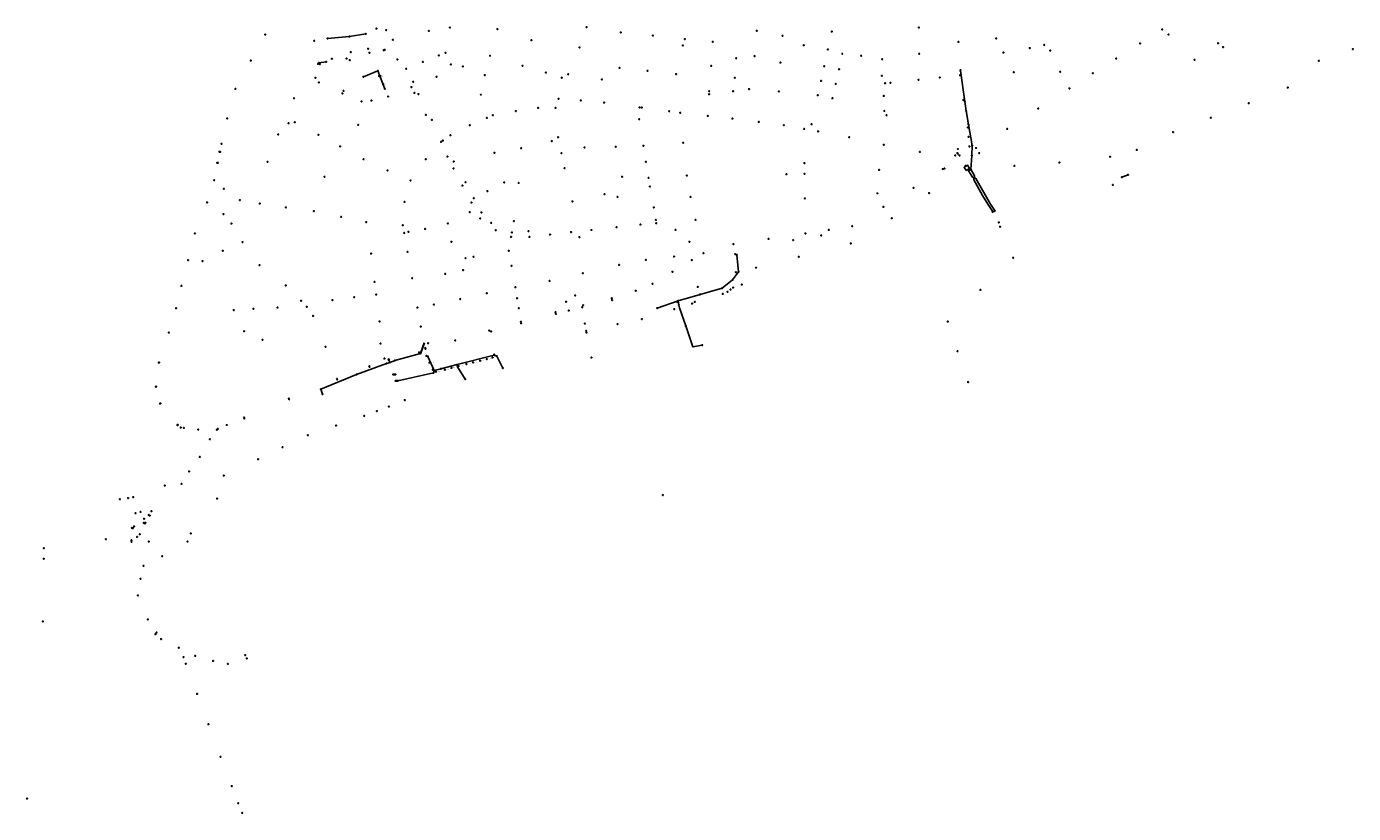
# Model space of a CAD drawing. Header units: metres. Extents: x 177672 to 188115, y 441569 to 447936.
# Tile 1 of 17: x 177672 to 179937, y 441834 to 443177. Entities that reach past the tile are written whole.
import ezdxf

# ---------------------------------------------------------------- set-up
doc = ezdxf.new("R2010")
doc.units = ezdxf.units.M

msp = doc.modelspace()

# ---------------------------------------------------------------- linework, layer by layer
at = {"layer": 'CON_BxH0x0mm', "linetype": 'Continuous'}
msp.add_lwpolyline([(179552.502, 442924.276), (179541.885, 442920.111)], dxfattribs=at)
at = {"layer": 'CON_BxH125x125mm'}
for p, q in [((178274.94, 443093.45), (178274.52, 443093.29)), ((178276.55, 443092.19), (178275.19, 443091.61)), ((178281.67, 443079.05), (178280.3, 443078.74))]:
    msp.add_line(p, q, dxfattribs=at)
at = {"layer": 'CON_BxH160x160mm', "linetype": 'Continuous'}
for points in [[(178351.238, 442637.361), (178344.779, 442619.595)], [(178351.483, 442637.279), (178345.119, 442619.69)]]:
    msp.add_lwpolyline(points, dxfattribs=at)
at = {"layer": 'CON_BxH200x200mm', "linetype": 'Continuous'}
for points in [[(178884.95, 442787.45), (178887.32, 442758.4)], [(178887.32, 442758.4), (178877.48, 442744.97)], [(178368.1, 442590.42), (178357.46, 442614.25)]]:
    msp.add_lwpolyline(points, dxfattribs=at)
at = {"layer": 'CON_BxH300x300mm', "linetype": 'Continuous'}
for points in [[(179266.69, 443101.77), (179266.39, 443104.76)], [(179273.98, 443049.24), (179266.69, 443101.77)], [(179280.03, 443010.41), (179276.42, 443033.57)], [(179286.34, 442974.51), (179280.03, 443010.41)], [(179285.71, 442957.21), (179286.34, 442974.51)], [(179285.71, 442957.21), (179284.305, 442933.415)], [(178475.19, 442614.46), (178485.455, 442594.322)], [(178408.18, 442596.66), (178421.043, 442575.52)]]:
    msp.add_lwpolyline(points, dxfattribs=at)
at = {"layer": 'CON_BxH315x315mm'}
msp.add_line((178287.4, 442602.17), (178300.18, 442606.83), dxfattribs=at)
at = {"layer": 'CON_BxH315x315mm', "linetype": 'Continuous'}
for points in [[(179276.42, 443033.57), (179273.98, 443049.24)], [(178286.65, 442601.9), (178235.38, 442583.3)], [(178344.523, 442619.007), (178300.93, 442607.1)], [(178235.38, 442583.3), (178174.75, 442558.19)], [(178366.85, 442586.19), (178306.15, 442572.64)], [(178174.75, 442558.19), (178177.61, 442550.07)]]:
    msp.add_lwpolyline(points, dxfattribs=at)
at = {"layer": 'CON_BxH400x400mm', "linetype": 'Continuous'}
msp.add_lwpolyline([(178408.18, 442596.66), (178407.2, 442600.17)], dxfattribs=at)
at = {"layer": 'CON_BxH600x600mm', "linetype": 'Continuous'}
for points in [[(178251.45, 443164.9), (178223.41, 443160.17)], [(178284.1, 443071.31), (178272.07, 443101.63)], [(178785.77, 442701.81), (178786.917, 442697.214), (178797.45, 442666.4)], [(178797.45, 442666.4), (178809.713, 442630.495), (178825.78, 442633.64)]]:
    msp.add_lwpolyline(points, dxfattribs=at)
at = {"layer": 'CON_BxH800x800mm', "linetype": 'Continuous'}
for points in [[(178223.41, 443160.17), (178186.16, 443157.26)], [(178171.4, 443115.23), (178183.58, 443116.89)], [(178272.07, 443101.63), (178247.23, 443091.58)], [(178748.85, 442696.64), (178784.48, 442709.14)], [(178784.48, 442709.14), (178785.77, 442701.81)], [(178407.2, 442600.17), (178379.69, 442593.31)], [(178407.2, 442600.17), (178470.65, 442616.25)], [(178470.755, 442617.47), (178470.65, 442616.25)], [(178470.65, 442616.25), (178475.19, 442614.46)], [(178368.1, 442590.42), (178366.85, 442586.19)], [(178379.69, 442593.31), (178368.1, 442590.42)]]:
    msp.add_lwpolyline(points, dxfattribs=at)
at = {"layer": 'CON_BxH900x900mm', "linetype": 'Continuous'}
for points in [[(178877.48, 442744.97), (178859.74, 442730.9)], [(178822.04, 442720.19), (178784.48, 442709.14)], [(178859.74, 442730.9), (178822.04, 442720.19)]]:
    msp.add_lwpolyline(points, dxfattribs=at)
at = {"layer": 'NOD_aquaflow'}
for centre in [(178275.27, 443093.57), (178275.92, 443091.92), (178281.08, 443078.92)]:
    msp.add_circle(centre, 0.8, dxfattribs=at)
at = {"layer": 'NOD_beek', "linetype": 'Continuous'}
for points in [[(179284.285, 442933.908), (179282.19, 442932.514), (179279.846, 442931.005), (179286.846, 442920.231), (179287.189, 442919.979), (179287.547, 442919.804), (179287.736, 442919.74), (179288.326, 442919.652), (179288.724, 442919.679), (179289.111, 442919.776), (179289.645, 442920.042), (179289.805, 442920.16), (179290.216, 442920.593), (179290.327, 442920.759), (179290.565, 442921.306), (179290.653, 442921.897), (179290.626, 442922.294), (179284.285, 442933.908)], [(179289.244, 442915.802), (179303.932, 442889.024), (179314.303, 442872.535), (179318.963, 442865.384), (179322.385, 442860.821), (179325.377, 442862.239), (179317.541, 442874.423), (179292.924, 442917.946), (179292.669, 442918.248), (179292.53, 442918.373), (179292.223, 442918.583), (179291.884, 442918.737), (179291.523, 442918.831), (179291.152, 442918.859), (179290.781, 442918.824), (179290.251, 442918.651), (179289.93, 442918.462), (179289.522, 442918.081), (179289.312, 442917.774), (179289.227, 442917.608), (179289.103, 442917.256), (179289.042, 442916.889), (179289.045, 442916.517), (179289.071, 442916.332), (179289.113, 442916.151), (179289.171, 442915.973), (179289.244, 442915.802)]]:
    msp.add_lwpolyline(points, dxfattribs=at)
at = {"layer": 'NOD_externe_overstor'}
for centre in [(179706.22, 443148.99), (179666.12, 443120.63), (178334.33, 443064.21), (179261.34, 442961.42), (179264.9, 442957.34), (179321.18, 442861.14), (178628.36, 442654.94), (178407.2, 442600.17), (178366.85, 442586.19), (177845.64, 442372.52), (177854.04, 442320.81), (177892.42, 442139.95)]:
    msp.add_circle(centre, 0.8, dxfattribs=at)
at = {"layer": 'NOD_gemaal', "linetype": 'Continuous'}
msp.add_lwpolyline([(179276.311, 442931.427), (179272.553, 442937.214), (179278.256, 442940.918), (179282.014, 442935.131), (179276.311, 442931.427)], dxfattribs=at)
at = {"layer": 'NOD_gemaal'}
for centre in [(179552.5, 442924.28), (178785.77, 442701.81), (178758.57, 442377.5), (178048.17, 442098.66), (177673.14, 441859.48)]:
    msp.add_circle(centre, 0.8, dxfattribs=at)
at = {"layer": 'NOD_inprikpunt_persl'}
for centre in [(179238.93, 442934.78), (179541.89, 442920.11), (178774.62, 442758.79), (177875.36, 442330.35)]:
    msp.add_circle(centre, 0.8, dxfattribs=at)
at = {"layer": 'NOD_inspectieput'}
for centre in [(178269.45, 443173.9), (178218.49, 443122.7), (178283.82, 443137.66), (178512.4, 442696.62), (178625.37, 442670.19), (178342.23, 442621.11), (178357.69, 442636.86), (177852.25, 442321.5)]:
    msp.add_circle(centre, 0.8, dxfattribs=at)
at = {"layer": 'NOD_inspectieput_dui'}
for centre in [(177854.36, 442374.15), (177867.03, 442348.66), (177872.89, 442337.17), (177855.96, 442324.11)]:
    msp.add_circle(centre, 0.8, dxfattribs=at)
at = {"layer": 'NOD_inspectieput_dwa'}
for centre in [(178782.83, 442707.71), (177874.47, 442329.2)]:
    msp.add_circle(centre, 0.8, dxfattribs=at)
at = {"layer": 'NOD_inspectieput_gem', "linetype": 'Continuous'}
for points in [[(178354.04, 442626.855), (178352.881, 442626.545), (178352.233, 442628.96), (178353.393, 442629.27), (178354.04, 442626.855)], [(178289.389, 442609.376), (178290.798, 442609.889), (178291.653, 442607.539), (178290.244, 442607.026), (178289.389, 442609.376)], [(178201.483, 442576.481), (178202.423, 442576.823), (178203.278, 442574.474), (178202.338, 442574.132), (178201.483, 442576.481)], [(178256.601, 442598.08), (178257.54, 442598.422), (178258.395, 442596.072), (178257.456, 442595.73), (178256.601, 442598.08)], [(178119.263, 442542.72), (178120.19, 442543.095), (178121.127, 442540.777), (178120.199, 442540.402), (178119.263, 442542.72)], [(178042.806, 442510.177), (178043.826, 442510.589), (178044.763, 442508.271), (178043.743, 442507.859), (178042.806, 442510.177)]]:
    msp.add_lwpolyline(points, dxfattribs=at)
at = {"layer": 'NOD_inspectieput_gem'}
for centre in [(178286.43, 443171.38), (178359.14, 443169.88), (178394.9, 443175.5), (178476.18, 443172.92), (178628.13, 443176.61), (178686.59, 443167.45), (178918.73, 443170.28), (179046.65, 443168.76), (179195.46, 443175.52), (179610.91, 443172.57), (178079.68, 443163.57), (178163.35, 443153.11), (178297.71, 443154.92), (178534.2, 443154.07), (178741.51, 443162.06), (178792.62, 443145.17), (178796.05, 443156.01), (178843.55, 443151.34), (178962.9, 443161.65), (178998.94, 443145.38), (179262.96, 443151.16), (179327.46, 443157.2), (179409.37, 443146.02), (179572.87, 443148.48), (179621.66, 443163.58), (178054.97, 443119.33), (178193.44, 443122.5), (178224.08, 443120), (178225.62, 443133.71), (178255.21, 443139.43), (178257.57, 443132.67), (178305.5, 443121.17), (178376.29, 443128.02), (178387.56, 443132.53), (178463.4, 443127.48), (178616.32, 443141.66), (178883.78, 443123.14), (178914.91, 443126.89), (179040.14, 443138.33), (179064.78, 443131.01), (179097, 443127.4), (179132.98, 443121.59), (179196.13, 443130.94), (179339.72, 443132.99), (179384.7, 443140.67), (179419.54, 443136.33), (179532.27, 443122.65), (179936.4, 443138.83), (178170.08, 443113.65), (178172.82, 443113.3), (178320.54, 443105.37), (178348.83, 443116.95), (178396.75, 443112.64), (178417.05, 443109.33), (178519.01, 443110.59), (178558.85, 443098.93), (178684.52, 443106.83), (178732.5, 443101.88), (178840.93, 443110.1), (178959.13, 443115.91), (179033.79, 443109.65), (179059.14, 443104.54), (179357.44, 443099.32), (179436.77, 443100.21), (179492.6, 443097.52), (179878.35, 443119.03), (178165.42, 443089.97), (178171.27, 443081.98), (178329.25, 443074.12), (178332.49, 443083.28), (178372.13, 443091.55), (178454.41, 443094.47), (178585.9, 443089.9), (178597.02, 443095.83), (178654.44, 443087.27), (178780.91, 443096.15), (178881.05, 443089.97), (179028.45, 443084.57), (179053.56, 443079.57), (179132.35, 443093.52), (179137.77, 443080.45), (179146.82, 443081.3), (179194.99, 443086.43), (179230.98, 443090.4), (179265.68, 443094.15), (178028.99, 443071.02), (178128.86, 443054.92), (178211.57, 443063.32), (178213.55, 443067.54), (178289.46, 443057.97), (178341.18, 443062.15), (178447.89, 443061.1), (178580.37, 443054.2), (178618.43, 443051.22), (178837.3, 443061.88), (178837.56, 443066.86), (178878.36, 443066.95), (178905.53, 443070.61), (178956.53, 443066.57), (179022.83, 443060.02), (179047.96, 443054.91), (179135.6, 443058.86), (179271.41, 443052.08), (179452.3, 443071.88), (179824.97, 443073.25), (178244.31, 443049.48), (178260.99, 443050.99), (178507.59, 443032.98), (178545.54, 443038.51), (178575.28, 443038.42), (178658.12, 443047.45), (178718.67, 443039.41), (178722.44, 443038.94), (178769.43, 443032.84), (178788.03, 443030.14), (179136.47, 443033.33), (179399.22, 443037.45), (179758.34, 443046.57), (178014.96, 443020.58), (178119.48, 443012.18), (178130.09, 443013.92), (178238.38, 443009.41), (178353.93, 443026.65), (178364.13, 443018.06), (178428.91, 443008.77), (178458.27, 443021.36), (178468.34, 443025.96), (178718.26, 443019.22), (178835, 443024.78), (178877.05, 443020.17), (178922.15, 443014.51), (178965.07, 443009.03), (179012.2, 443010.68), (179140.25, 443025.93), (179694.01, 443021.6), (178102.09, 442993.14), (178170.53, 442992.68), (178395.71, 442991.86), (178579.6, 442988.51), (178999.88, 443002.54), (179023.29, 442998.29), (179076.71, 442988.34), (179279.12, 443005.08), (179280.14, 442988.88), (179346.3, 443002.69), (179629.41, 442997.1), (178001.65, 442963.59), (178002.63, 442963.4), (178005.39, 442977.23), (178207.51, 442972.74), (178379.79, 442980.53), (178382.9, 442982.62), (178470.99, 442961.86), (178516.79, 442969.68), (178568.92, 442981.8), (178585.18, 442961.23), (178624.86, 442971.03), (178677.95, 442972.07), (178725.19, 442973.85), (178793.32, 442978.96), (179135.4, 442975.65), (179197.34, 442963.38), (179262.12, 442968.34), (179281.68, 442972.67), (179292.97, 442970.05), (179567.2, 442966.76), (177997.93, 442944.98), (177998.91, 442944.78), (178083.7, 442946.6), (178247.6, 442950.86), (178353.84, 442950.76), (178390.8, 442955.34), (178401.39, 442946.95), (178729.48, 442946.49), (179000.16, 442944.31), (179257.51, 442957.25), (179275.28, 442939.33), (179358.53, 442939.6), (179435.21, 442945.27), (179521.66, 442955.1), (178181.09, 442920.95), (178288.57, 442931.7), (178401.29, 442935.08), (178590.76, 442935.48), (178688.77, 442920.95), (178734, 442919.12), (178799.61, 442922.99), (178969.21, 442925.26), (179000.47, 442926.06), (179127.59, 442932.72), (179236.19, 442934.2), (177992.66, 442914.97), (178009.15, 442900.36), (178327.81, 442914.71), (178416.45, 442905.84), (178421.64, 442911.52), (178458.9, 442896.4), (178487.85, 442911.32), (178512.33, 442910.32), (178736.46, 442904.17), (179124.71, 442892.66), (179186.3, 442902), (179212.79, 442893.01), (177980.42, 442877.23), (178036.61, 442881.04), (178070.34, 442875.1), (178317.49, 442878.01), (178431.66, 442876.74), (178435.69, 442884.35), (178604.02, 442878.97), (178659.08, 442891.21), (178681.27, 442886.61), (178805.8, 442886.41), (179000.95, 442884.07), (178008.28, 442857.34), (178115.16, 442868.69), (178162.87, 442862.31), (178209.64, 442852.35), (178428.81, 442860.56), (178446.82, 442849.91), (178448.74, 442860.11), (178742.89, 442868.56), (178746.71, 442847.34), (179134.89, 442869.42), (179149.06, 442849.99), (178022.11, 442840.98), (178252.05, 442843.6), (178314.48, 442838.06), (178316.97, 442825), (178324.09, 442826.97), (178352.55, 442831.98), (178391.63, 442841.3), (178465.56, 442842.27), (178473.08, 442829.75), (178500.71, 442825.88), (178504.14, 442845.21), (178529.1, 442828.07), (178601.71, 442826.44), (178636.53, 442830.06), (178679.36, 442834.83), (178720.21, 442839.39), (178747.03, 442841.67), (178780.18, 442830.22), (178814.37, 442847.23), (179041.63, 442830.19), (179081.72, 442836.58), (179331.64, 442843.06), (179334.16, 442835.56), (177959.73, 442824.15), (178041.22, 442809.49), (178397.51, 442809.92), (178499.39, 442818.25), (178530.75, 442818.19), (178565.97, 442822.34), (178615.95, 442817.85), (178803.86, 442810.11), (178879, 442806.09), (178938.78, 442814.92), (178980.86, 442812.83), (179001.88, 442824.28), (179028.93, 442820.94), (179079.03, 442807.25), (178007.36, 442794.56), (178260.55, 442789.71), (178322.69, 442792.61), (178421.76, 442781.94), (178435.31, 442784.31), (178495.39, 442794.63), (178777.63, 442784.82), (178827.8, 442790.45), (178881.86, 442789.04), (178990.45, 442784.32), (177947.95, 442778.61), (177972.76, 442776.97), (178070.25, 442770.1), (178417.47, 442761.67), (178500.12, 442769.14), (178683.75, 442770.42), (178729.52, 442778.98), (178807.63, 442778.63), (178883.15, 442758.04), (178917.68, 442765.76), (177936.8, 442734.58), (178114.66, 442735.39), (178266.46, 442741.37), (178330.69, 442747.67), (178387.12, 442754.97), (178565.07, 442743.12), (178622.04, 442756.19), (178740.84, 442738.3), (178893.12, 442736.8), (178231.78, 442715.23), (178269.11, 442719.72), (178412.7, 442712.24), (178457.72, 442721.97), (178506.66, 442732.45), (178509.59, 442713.63), (178608.87, 442718.34), (178671.22, 442713.57), (178712.08, 442726.32), (178860.67, 442720.91), (178868.93, 442724.72), (178874.1, 442728.31), (178878.18, 442731.82), (177927.52, 442696.56), (178026, 442693.23), (178059.69, 442695.52), (178100.82, 442697.72), (178141, 442709.19), (178150.68, 442699.06), (178194.47, 442710.38), (178339.38, 442697.52), (178367.7, 442702.66), (178575.45, 442689.67), (178593.22, 442707.64), (178597.71, 442692.36), (178620.75, 442698.16), (178622.42, 442701.73), (178671.9, 442710.45), (178777.79, 442694.97), (178808.37, 442704.52), (178812.99, 442707.27), (178161.4, 442683.32), (178274.83, 442673.98), (178516.08, 442673.44), (178516.4, 442670.86), (178576.03, 442686.82), (178681.18, 442669.57), (178722.7, 442678.09), (177915.28, 442654.92), (178043.6, 442657.21), (178345.07, 442665.18), (178462.19, 442658.33), (178465.25, 442656.95), (178627.7, 442657.91), (178075.09, 442642.7), (178182.85, 442630.76), (178276.76, 442636.22), (178404.18, 442641.64), (177897.91, 442603.83), (177898.56, 442603.73), (178283.18, 442610.57), (178298.31, 442583.52), (178299.54, 442583.59), (178300.7, 442583.66), (178301.98, 442583.59), (177893.16, 442562.53), (177893.44, 442562.69), (178302.18, 442572.47), (178303.41, 442572.47), (178304.78, 442572.47), (177900.36, 442533.72), (177900.76, 442534.04), (178317.76, 442539.75), (178248.78, 442512.79), (178270.31, 442520.82), (178290.91, 442528.51), (177929.75, 442497.05), (177930.49, 442497.47), (177935.5, 442492.73), (177941.08, 442492.32), (177965.47, 442489.24), (177997.31, 442488.97), (177998.83, 442490.38), (178014.16, 442497.17), (178200.75, 442496.3), (177985.32, 442472.86), (178152.73, 442479.8), (177968.05, 442442.61), (178109.29, 442459.05), (177949.89, 442417.82), (178067.57, 442438.82), (177936.94, 442396.69), (178008.94, 442410.74), (177908.28, 442393.81), (177885.35, 442349.97), (177997.69, 442371.57), (177858.59, 442346.43), (177872.51, 442330.06), (177880.83, 442343.8), (177882.63, 442342.65), (177860.99, 442306.2), (177865.64, 442310.64), (177952.75, 442312), (177702, 442286.7), (177807.9, 442302.2), (177851.31, 442300.3), (177851.77, 442297.84), (177881.02, 442298.01), (177947.25, 442298.25), (177701.6, 442268.85), (177904, 442273), (177872.12, 442256.8), (177866.93, 442234.69), (177862.5, 442206.11), (177879.64, 442165.35), (177894.3, 442142.9), (177902.02, 442131.63), (177932.15, 442116.85), (177940.43, 442100.99), (177960.17, 442103.02), (178045.55, 442104.34), (177944.22, 442089.56), (177990.67, 442094.47), (178016.12, 442089.23), (177963.46, 442038.14), (177982.82, 441986.38), (178003.63, 441930.7), (178022.51, 441880.7), (178033.6, 441851.34)]:
    msp.add_circle(centre, 0.8, dxfattribs=at)
at = {"layer": 'NOD_inspectieput_it'}
for centre in [(178272.07, 443101.63), (178247.23, 443091.58), (178284.1, 443071.31)]:
    msp.add_circle(centre, 0.8, dxfattribs=at)
at = {"layer": 'NOD_inspectieput_rwa', "linetype": 'Continuous'}
msp.add_lwpolyline([(178344.642, 442618.543), (178344.383, 442619.509), (178345.349, 442619.767), (178345.608, 442618.801), (178344.642, 442618.543)], dxfattribs=at)
at = {"layer": 'NOD_inspectieput_rwa'}
for centre in [(178251.45, 443164.9), (178186.16, 443157.26), (178223.41, 443160.17), (178171.4, 443115.23), (178183.58, 443116.89), (179266.69, 443101.77), (179273.98, 443049.24), (179276.42, 443033.57), (179280.03, 443010.41), (179286.34, 442974.51), (179285.71, 442957.21), (178884.95, 442787.45), (178887.32, 442758.4), (178877.48, 442744.97), (178818.01, 442732.98), (178822.04, 442720.19), (178859.74, 442730.9), (178748.85, 442696.64), (178784.48, 442709.14), (178286.65, 442601.9), (178300.93, 442607.1), (178357.46, 442614.25), (178470.65, 442616.25), (178470.76, 442617.47), (178475.19, 442614.46), (178235.38, 442583.3), (178368.1, 442590.42), (178379.69, 442593.31), (178408.18, 442596.66), (178174.75, 442558.19), (178306.15, 442572.64), (178177.61, 442550.07)]:
    msp.add_circle(centre, 0.8, dxfattribs=at)
at = {"layer": 'NOD_interne_overstor'}
for centre in [(179298.61, 442961.33), (179262.1, 442960.22), (178797.45, 442666.4), (177853, 442321.16)]:
    msp.add_circle(centre, 0.8, dxfattribs=at)
at = {"layer": 'NOD_kolk'}
for centre in [(178274.19, 443093.17), (178275.81, 443091.88), (178280.89, 443078.87), (178354.87, 442614.97), (178359.86, 442603.7), (178423.2, 442601.11), (178434.65, 442604.04), (178446.54, 442606.98), (178457.91, 442609.77), (178467.45, 442612.19), (178365.61, 442591.43), (178371.08, 442587.97), (178386.56, 442591.53), (178397.48, 442594.69), (178409.7, 442597.73)]:
    msp.add_circle(centre, 0.8, dxfattribs=at)
at = {"layer": 'NOD_kruisingsput', "linetype": 'Continuous'}
msp.add_lwpolyline([(178292.102, 442603.037), (178291.54, 442604.427), (178292.931, 442604.989), (178293.493, 442603.598), (178292.102, 442603.037)], dxfattribs=at)
at = {"layer": 'NOD_uitlaat_lozingsw'}
for centre in [(179714.67, 443142.34), (178282.09, 443136.91), (179284.3, 442933.41), (179526.56, 442906.95), (179356.64, 442782.68), (179300.4, 442727.74), (179244.78, 442673.65), (178825.78, 442633.64), (179261.53, 442623.1), (178636.52, 442612.2), (178421.04, 442575.52), (178485.45, 442594.32), (179279.31, 442570.4), (177831.78, 442370.47), (177700.2, 442161.8), (178040.63, 441834.8)]:
    msp.add_circle(centre, 0.8, dxfattribs=at)
at = {"layer": 'straatkolk'}
for centre in [(178274.19, 443093.17), (178275.81, 443091.88), (178280.89, 443078.87), (178292.22, 442604.67), (178359.86, 442603.7), (178423.2, 442601.11), (178434.65, 442604.04), (178446.54, 442606.98), (178457.91, 442609.77), (178467.45, 442612.19), (178365.61, 442591.43), (178371.08, 442587.97), (178386.56, 442591.53), (178397.48, 442594.69), (178409.7, 442597.73)]:
    msp.add_circle(centre, 0.4, dxfattribs=at)

# ---------------------------------------------------------------- texts
at = {"layer": 'KO_NUMMER'}
for s, p in [('15580', (178274.99, 443093.17)), ('15579', (178276.61, 443091.88)), ('15578', (178281.69, 443078.87)), ('IV0021_k12', (178293.02, 442604.67)), ('IV0021_k11', (178360.66, 442603.7)), ('IV0021_k5', (178424, 442601.11)), ('IV0021_k4', (178435.45, 442604.04)), ('IV0021_k3', (178447.34, 442606.98)), ('IV0021_k2', (178458.71, 442609.77)), ('IV0021_k1', (178468.25, 442612.19)), ('IV0021_k10', (178366.41, 442591.43)), ('IV0021_k9', (178371.88, 442587.97)), ('IV0021_k8', (178387.36, 442591.53)), ('IV0021_k7', (178398.28, 442594.69)), ('IV0021_k6', (178410.5, 442597.73))]:
    msp.add_text(s, height=0.9, dxfattribs=at).set_placement(p)

doc.saveas('drawing.dxf')
